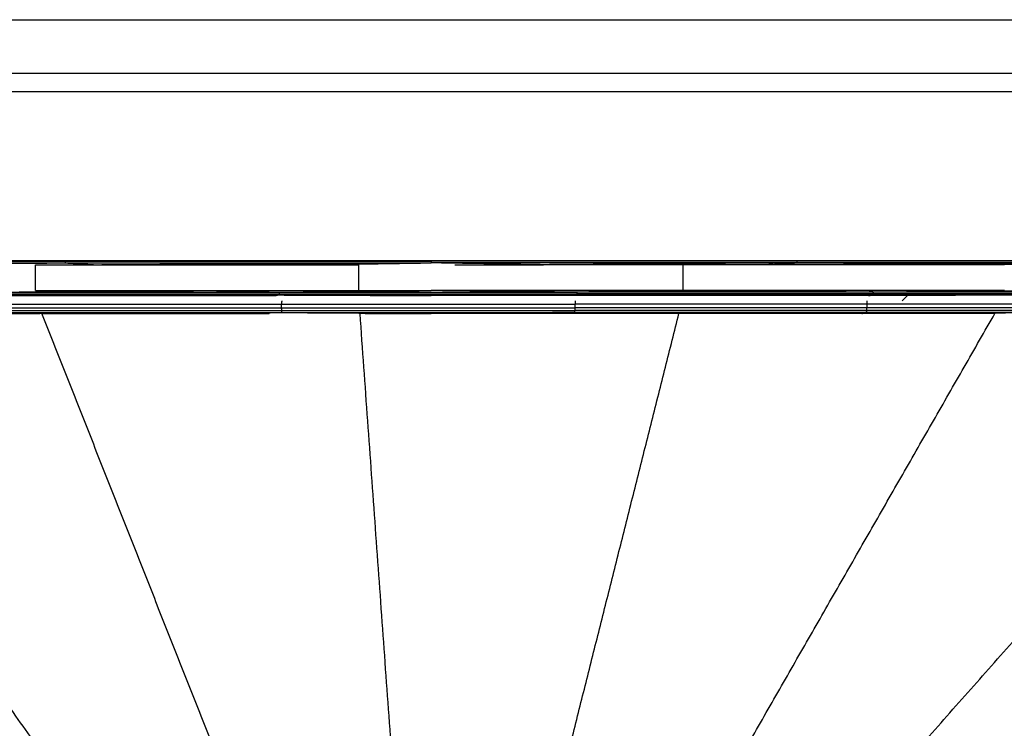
# Model space of a CAD drawing. Header units: millimetres. Extents: x 0 to 78, y 0 to 73.1.
# Tile 18 of 20: x 34.4 to 45.5, y 65.1 to 73.1. Entities that reach past the tile are written whole.
import ezdxf

# ---------------------------------------------------------------- set-up
doc = ezdxf.new("R2010")
doc.units = ezdxf.units.MM
doc.header["$MEASUREMENT"] = 0
doc.layers.add('Make2D$visible$lines', color=7, linetype='Continuous', true_color=0x000000)

msp = doc.modelspace()

# ---------------------------------------------------------------- linework, layer by layer
at = {"layer": 'Make2D$visible$lines'}
for points in [[(1.5, 73.106), (39, 73.106), (76.5, 73.106)], [(1.5, 72.506), (39, 72.506), (76.5, 72.506)], [(25.7, 72.297), (39, 72.297), (52.3, 72.297)], [(27.03, 70.397), (39, 70.397), (50.97, 70.397)], [(30.86, 70.388), (32.871, 70.388), (34.883, 70.388)], [(34.883, 70.388), (34.882, 70.379), (34.881, 70.369)], [(34.884, 70.397), (34.883, 70.392), (34.883, 70.388)], [(34.883, 70.388), (36.941, 70.388), (39, 70.388)], [(39, 70.397), (39, 70.392), (39, 70.388)], [(39, 70.388), (39, 70.379), (39, 70.369)], [(43.117, 70.388), (41.058, 70.388), (39, 70.388)], [(43.115, 70.397), (43.116, 70.392), (43.117, 70.388)], [(43.117, 70.388), (43.118, 70.379), (43.118, 70.369)], [(47.139, 70.388), (45.128, 70.388), (43.117, 70.388)], [(30.857, 70.369), (32.869, 70.369), (34.881, 70.369)], [(32.701, 70.348), (33.791, 70.359), (34.881, 70.369)], [(34.547, 70.348), (34.877, 70.348), (35.206, 70.348)], [(34.547, 70.057), (34.547, 70.203), (34.547, 70.348)], [(34.881, 70.369), (35.043, 70.359), (35.206, 70.348)], [(34.881, 70.369), (36.94, 70.369), (39, 70.369)], [(35.206, 70.348), (37.103, 70.359), (39, 70.369)], [(35.206, 70.348), (36.469, 70.348), (37.732, 70.348)], [(37.732, 70.348), (38.366, 70.359), (39, 70.369)], [(37.732, 70.348), (37.814, 70.348), (37.895, 70.348)], [(37.895, 70.348), (38.042, 70.348), (38.188, 70.348)], [(38.188, 70.057), (38.188, 70.203), (38.188, 70.348)], [(40.267, 70.348), (39.633, 70.359), (39, 70.369)], [(43.118, 70.369), (41.059, 70.369), (39, 70.369)], [(39.269, 70.348), (39.768, 70.348), (40.267, 70.348)], [(43.118, 70.369), (41.693, 70.359), (40.267, 70.348)], [(41.838, 70.348), (41.052, 70.348), (40.267, 70.348)], [(42.377, 70.348), (42.107, 70.348), (41.838, 70.348)], [(41.838, 70.057), (41.838, 70.203), (41.838, 70.348)], [(42.794, 70.348), (42.585, 70.348), (42.377, 70.348)], [(47.142, 70.369), (44.968, 70.359), (42.794, 70.348)], [(43.118, 70.369), (42.956, 70.359), (42.794, 70.348)], [(45.298, 70.348), (44.046, 70.348), (42.794, 70.348)], [(47.142, 70.369), (45.13, 70.369), (43.118, 70.369)], [(47.142, 70.369), (46.22, 70.359), (45.298, 70.348)], [(45.454, 70.348), (45.376, 70.348), (45.298, 70.348)], [(33.961, 70.038), (35.244, 70.047), (36.527, 70.057)], [(34.547, 70.057), (35.537, 70.057), (36.527, 70.057)], [(36.527, 70.057), (36.91, 70.047), (37.294, 70.038)], [(36.527, 70.057), (37.021, 70.057), (37.514, 70.057)], [(37.294, 70.038), (38.147, 70.047), (39, 70.057)], [(37.514, 70.057), (37.851, 70.057), (38.188, 70.057)], [(38.188, 70.057), (38.594, 70.057), (39, 70.057)], [(40.646, 70.038), (39.823, 70.047), (39, 70.057)], [(41.472, 70.057), (40.236, 70.057), (39, 70.057)], [(41.472, 70.057), (41.059, 70.047), (40.646, 70.038)], [(43.93, 70.057), (42.298, 70.048), (40.665, 70.038)], [(41.838, 70.057), (41.655, 70.057), (41.472, 70.057)], [(42.364, 70.057), (42.101, 70.057), (41.838, 70.057)], [(43.93, 70.057), (43.147, 70.057), (42.364, 70.057)], [(43.98, 70.038), (43.955, 70.047), (43.93, 70.057)], [(45.454, 70.057), (44.692, 70.057), (43.93, 70.057)], [(46.361, 70.057), (45.171, 70.047), (43.98, 70.038)], [(33.958, 70.038), (35.626, 70.038), (37.294, 70.038)], [(33.96, 70.02), (35.627, 70.02), (37.294, 70.02)], [(33.962, 70.007), (35.629, 70.007), (37.295, 70.007)], [(34.076, 70.001), (35.685, 70.004), (37.295, 70.007)], [(34.076, 70.001), (35.304, 70.001), (36.531, 70.001)], [(36.531, 70.001), (36.913, 70.004), (37.295, 70.007)], [(36.531, 70.001), (36.672, 70.001), (36.812, 70.001)], [(36.812, 70.001), (37.034, 70.001), (37.256, 70.001)], [(37.294, 70.02), (37.294, 70.029), (37.294, 70.038)], [(37.295, 70.007), (37.294, 70.014), (37.294, 70.02)], [(37.294, 70.02), (38.97, 70.02), (40.645, 70.02)], [(37.295, 70.007), (38.147, 70.004), (39, 70.001)], [(37.354, 70.038), (39, 70.038), (40.646, 70.038)], [(37.355, 70.007), (39, 70.007), (40.644, 70.007)], [(38.314, 70.001), (38.657, 70.001), (39, 70.001)], [(40.644, 70.007), (39.822, 70.004), (39, 70.001)], [(40.131, 70.001), (39.565, 70.001), (39, 70.001)], [(40.82, 70.001), (40.475, 70.001), (40.131, 70.001)], [(40.644, 70.007), (40.645, 70.014), (40.645, 70.02)], [(41.468, 70.001), (41.056, 70.004), (40.644, 70.007)], [(40.645, 70.02), (40.645, 70.029), (40.646, 70.038)], [(43.978, 70.02), (42.312, 70.02), (40.645, 70.02)], [(43.98, 70.038), (42.313, 70.038), (40.646, 70.038)], [(43.976, 70.007), (42.34, 70.007), (40.704, 70.007)], [(41.216, 70.001), (41.018, 70.001), (40.82, 70.001)], [(41.468, 70.001), (41.342, 70.001), (41.216, 70.001)], [(43.976, 70.007), (42.722, 70.004), (41.468, 70.001)], [(43.923, 70.001), (42.696, 70.001), (41.468, 70.001)], [(43.923, 70.001), (43.95, 70.004), (43.976, 70.007)], [(44.328, 70.002), (44.126, 70.002), (43.923, 70.001)], [(43.976, 70.007), (43.977, 70.014), (43.978, 70.02)], [(47.256, 70.007), (45.616, 70.007), (43.976, 70.007)], [(43.978, 70.02), (43.979, 70.029), (43.98, 70.038)], [(47.26, 70.02), (45.619, 70.02), (43.978, 70.02)], [(47.263, 70.038), (45.652, 70.038), (44.041, 70.038)], [(44.302, 69.94), (44.332, 69.971), (44.363, 70.001)], [(44.363, 70.001), (44.346, 70.001), (44.328, 70.001)], [(47.256, 70.007), (45.81, 70.005), (44.363, 70.002)], [(34.031, 69.903), (35.674, 69.903), (37.318, 69.903)], [(34.031, 69.864), (35.675, 69.864), (37.318, 69.864)], [(34.034, 69.832), (35.676, 69.832), (37.319, 69.832)], [(37.319, 69.94), (37.318, 69.922), (37.318, 69.903)], [(37.318, 69.864), (37.318, 69.884), (37.318, 69.903)], [(37.318, 69.903), (38.97, 69.903), (40.622, 69.903)], [(37.319, 69.832), (37.319, 69.848), (37.318, 69.864)], [(37.318, 69.864), (38.97, 69.864), (40.622, 69.864)], [(37.32, 69.81), (37.32, 69.821), (37.319, 69.832)], [(37.319, 69.832), (38.97, 69.832), (40.621, 69.832)], [(40.62, 69.81), (40.62, 69.821), (40.621, 69.832)], [(40.621, 69.94), (40.621, 69.922), (40.622, 69.903)], [(40.621, 69.832), (40.621, 69.848), (40.622, 69.864)], [(43.906, 69.832), (42.263, 69.832), (40.621, 69.832)], [(40.622, 69.864), (40.622, 69.884), (40.622, 69.903)], [(43.908, 69.903), (42.265, 69.903), (40.622, 69.903)], [(43.908, 69.864), (42.265, 69.864), (40.622, 69.864)], [(43.902, 69.81), (43.904, 69.821), (43.906, 69.832)], [(43.906, 69.94), (43.907, 69.922), (43.908, 69.903)], [(43.906, 69.832), (43.907, 69.848), (43.908, 69.864)], [(47.14, 69.832), (45.523, 69.832), (43.906, 69.832)], [(43.908, 69.864), (43.908, 69.884), (43.908, 69.903)], [(47.144, 69.903), (45.526, 69.903), (43.908, 69.903)], [(47.143, 69.864), (45.526, 69.864), (43.908, 69.864)], [(6.46, 69.799), (20.653, 64.965), (34.847, 60.131)], [(34.872, 60.131), (20.765, 64.965), (6.658, 69.799)], [(34.948, 60.131), (21.099, 64.965), (7.251, 69.799)], [(35.073, 60.131), (21.651, 64.965), (8.23, 69.799)], [(35.245, 60.131), (22.415, 64.965), (9.584, 69.799)], [(35.464, 60.131), (23.38, 64.965), (11.297, 69.799)], [(35.726, 60.131), (24.536, 64.965), (13.347, 69.799)], [(36.027, 60.131), (25.869, 64.965), (15.71, 69.799)], [(36.365, 60.131), (27.361, 64.965), (18.357, 69.799)], [(36.735, 60.131), (28.995, 64.965), (21.255, 69.799)], [(37.132, 60.131), (30.751, 64.965), (24.37, 69.799)], [(37.553, 60.131), (32.607, 64.965), (27.662, 69.799)], [(37.991, 60.131), (34.542, 64.965), (31.093, 69.799)], [(34.037, 69.81), (35.679, 69.81), (37.32, 69.81)], [(34.15, 69.799), (35.735, 69.804), (37.32, 69.81)], [(34.62, 69.799), (34.859, 69.799), (35.098, 69.799)], [(38.441, 60.131), (36.531, 64.965), (34.62, 69.799)], [(35.098, 69.799), (35.833, 69.799), (36.568, 69.799)], [(36.568, 69.799), (36.944, 69.804), (37.32, 69.81)], [(36.568, 69.799), (36.872, 69.799), (37.177, 69.799)], [(37.32, 69.81), (38.16, 69.804), (39, 69.799)], [(37.379, 69.81), (39, 69.81), (40.62, 69.81)], [(38.259, 69.799), (38.23, 69.799), (38.201, 69.799)], [(38.898, 60.131), (38.549, 64.965), (38.201, 69.799)], [(38.259, 69.799), (38.629, 69.799), (39, 69.799)], [(40.62, 69.81), (39.81, 69.804), (39, 69.799)], [(41.431, 69.799), (40.215, 69.799), (39, 69.799)], [(39.356, 60.131), (40.574, 64.965), (41.791, 69.799)], [(39.81, 60.131), (42.579, 64.965), (45.348, 69.799)], [(40.254, 60.131), (44.54, 64.965), (48.827, 69.799)], [(41.431, 69.799), (41.026, 69.804), (40.62, 69.81)], [(43.902, 69.81), (42.291, 69.81), (40.679, 69.81)], [(40.683, 60.132), (46.434, 64.965), (52.186, 69.799)], [(41.091, 60.131), (48.238, 64.965), (55.385, 69.799)], [(43.902, 69.81), (42.667, 69.804), (41.431, 69.799)], [(41.474, 60.131), (49.928, 64.965), (58.383, 69.799)], [(41.791, 69.799), (41.691, 69.799), (41.59, 69.799)], [(42.102, 69.799), (41.947, 69.799), (41.791, 69.799)], [(41.826, 60.131), (51.486, 64.965), (61.146, 69.799)], [(43.849, 69.799), (42.976, 69.799), (42.102, 69.799)], [(42.144, 60.131), (52.892, 64.965), (63.639, 69.799)], [(42.424, 60.131), (54.128, 64.965), (65.831, 69.799)], [(42.662, 60.131), (55.18, 64.965), (67.697, 69.799)], [(42.874, 60.131), (56.117, 64.965), (69.359, 69.799)], [(43.028, 60.131), (56.796, 64.965), (70.564, 69.799)], [(43.121, 60.131), (57.208, 64.965), (71.294, 69.799)], [(47.134, 69.81), (45.492, 69.804), (43.849, 69.799)], [(43.849, 69.799), (43.876, 69.804), (43.902, 69.81)], [(44.847, 69.799), (44.348, 69.799), (43.849, 69.799)], [(47.134, 69.81), (45.518, 69.81), (43.902, 69.81)], [(45.348, 69.799), (45.097, 69.799), (44.847, 69.799)]]:
    msp.add_open_spline(points, degree=2, dxfattribs=at)

doc.saveas('drawing.dxf')
